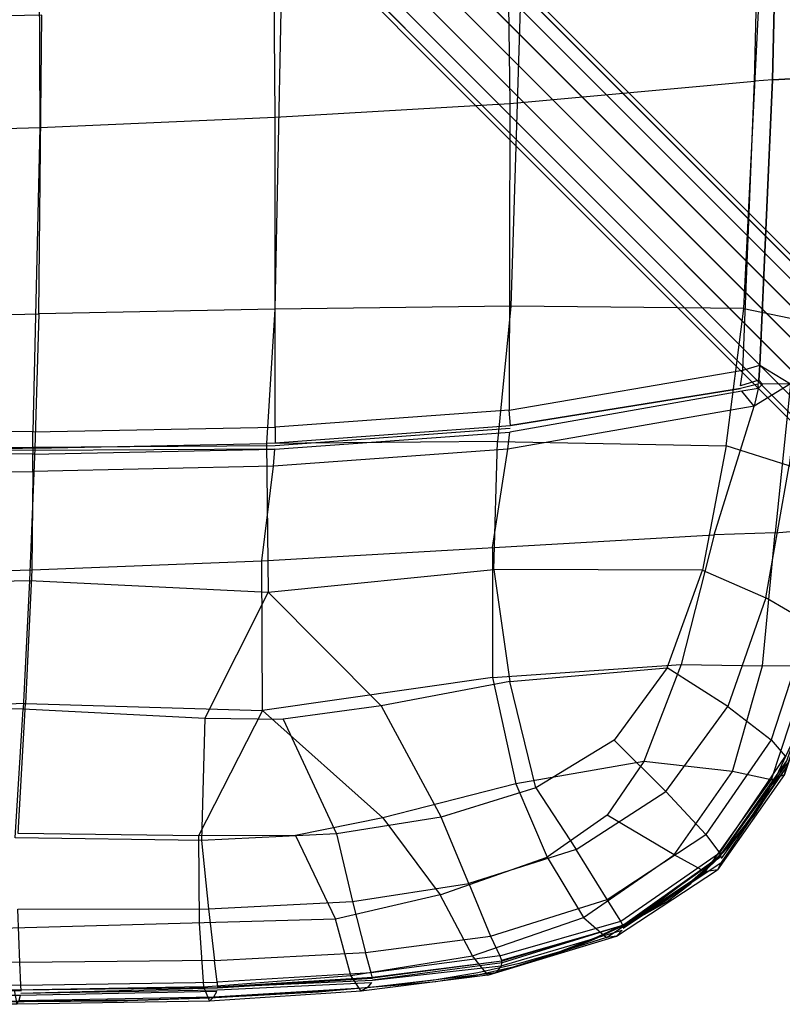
# Model space of a CAD drawing. Header units: metres. Extents: x 0.041 to 0.802, y -0.946 to -0.05.
# Tile 16 of 33: x 0.478 to 0.674, y -0.946 to -0.694. Entities that reach past the tile are written whole.
import ezdxf

# ---------------------------------------------------------------- set-up
doc = ezdxf.new("R2010")
doc.units = ezdxf.units.M
doc.header["$MEASUREMENT"] = 0

# ---------------------------------------------------------------- blocks, each defined once
blk = doc.blocks.new('2ec6b5e0-2e8e-4673-9aa4-a5ee85b61f4b')
at = {"color": 18, "lineweight": 25, "true_color": 0x000000}
for p, q in [((0.45796, -0.55773), (0.71776, -0.81753)), ((0.66776, -0.78253), (0.67566, -0.78733)), ((0.59806, -0.93893), (0.63106, -0.92893))]:
    blk.add_line(p, q, dxfattribs=at)
for points in [[(0.4756, -0.94562), (0.50818, -0.94525), (0.52215, -0.94488), (0.53612, -0.94429), (0.55463, -0.9432), (0.57309, -0.94153), (0.58433, -0.94017), (0.5955, -0.93826), (0.60655, -0.9358), (0.6165, -0.93285), (0.6262, -0.92915), (0.63559, -0.92472), (0.64261, -0.9206), (0.64919, -0.91582), (0.65529, -0.91044), (0.66086, -0.90451), (0.66501, -0.89927), (0.66876, -0.89374), (0.6721, -0.88796), (0.6764, -0.87865)], [(0.42145, -0.94587), (0.47919, -0.94571), (0.503, -0.94551), (0.52679, -0.94474), (0.55056, -0.94341), (0.57429, -0.94152), (0.58474, -0.94062), (0.5951, -0.93898), (0.60532, -0.93663), (0.61535, -0.93356), (0.62514, -0.9298), (0.63464, -0.92536), (0.64381, -0.92027), (0.65011, -0.91543), (0.65598, -0.91008), (0.66139, -0.90427), (0.6663, -0.89802), (0.67066, -0.89138), (0.67446, -0.88441)], [(0.68066, -0.62643), (0.67896, -0.70893), (0.67106, -0.70943), (0.67296, -0.62723), (0.68066, -0.62643), (0.67556, -0.54793), (0.65556, -0.48513), (0.64886, -0.48913), (0.66826, -0.55013)], [(0.64886, -0.48913), (0.66826, -0.55013), (0.66386, -0.55153), (0.66836, -0.62773), (0.67296, -0.62723), (0.67106, -0.70943)], [(0.46236, -0.53613), (0.46246, -0.53973), (0.46086, -0.53983), (0.46266, -0.54283), (0.46036, -0.54513), (0.45686, -0.54843), (0.45896, -0.55063), (0.45526, -0.55503), (0.71286, -0.81263), (0.70896, -0.81693)], [(0.71716, -0.80873), (0.72106, -0.80583), (0.46246, -0.54723), (0.46476, -0.54493), (0.46266, -0.54283), (0.46416, -0.54263), (0.46246, -0.53973), (0.46306, -0.54203), (0.46236, -0.54623), (0.46386, -0.54863), (0.46596, -0.55073)], [(0.71716, -0.80873), (0.71296, -0.81273), (0.71716, -0.80873), (0.45896, -0.55063), (0.46246, -0.54723), (0.46036, -0.54513)], [(0.72596, -0.80443), (0.72416, -0.80433), (0.46476, -0.54493), (0.46626, -0.54483), (0.72596, -0.80443), (0.72606, -0.80623)], [(0.46676, -0.54693), (0.72606, -0.80623), (0.72456, -0.80933), (0.46596, -0.55073), (0.46346, -0.55513), (0.72166, -0.81323)], [(0.45106, -0.55083), (0.45306, -0.55283), (0.44866, -0.55663), (0.44536, -0.56013), (0.44746, -0.56223), (0.44516, -0.56453), (0.70456, -0.82393), (0.70466, -0.82573)], [(0.70956, -0.82433), (0.45096, -0.56573), (0.45536, -0.56323), (0.46006, -0.55983), (0.46346, -0.55513)], [(0.45326, -0.56113), (0.71346, -0.82143), (0.70956, -0.82433)], [(0.44516, -0.56453), (0.44506, -0.56603), (0.70466, -0.82573), (0.70646, -0.82583), (0.70956, -0.82433)], [(0.44716, -0.56653), (0.70646, -0.82583), (0.70506, -0.82533), (0.70496, -0.82363), (0.70636, -0.82063), (0.70926, -0.81683)], [(0.67106, -0.70943), (0.66646, -0.70973), (0.66836, -0.62773), (0.60266, -0.63933), (0.60366, -0.71543), (0.60356, -0.79413), (0.66346, -0.78383), (0.66646, -0.70973)], [(0.42146, -0.64803), (0.42146, -0.72343), (0.48316, -0.72163), (0.48136, -0.79963), (0.54356, -0.79843), (0.54356, -0.80243)], [(0.54496, -0.69163), (0.54346, -0.76823), (0.48296, -0.76943), (0.48366, -0.69283), (0.42146, -0.69403)], [(0.60636, -0.69093), (0.60396, -0.76743), (0.60056, -0.80213), (0.65916, -0.80323), (0.65306, -0.83513), (0.59956, -0.83493), (0.60366, -0.86363), (0.57066, -0.86993), (0.58606, -0.89843)], [(0.42146, -0.69403), (0.42146, -0.77083), (0.48296, -0.76943), (0.48186, -0.80383), (0.54126, -0.80263)], [(0.68996, -0.81603), (0.68416, -0.85223), (0.68046, -0.84873), (0.66936, -0.84223), (0.67536, -0.80833), (0.65916, -0.80323), (0.66366, -0.76803), (0.66746, -0.69173)], [(0.67106, -0.70943), (0.67896, -0.70893), (0.67566, -0.78733), (0.66846, -0.78743), (0.66736, -0.78853), (0.66636, -0.79303), (0.60316, -0.80413), (0.60366, -0.79973)], [(0.67896, -0.70893), (0.67566, -0.78733), (0.66846, -0.78743), (0.66756, -0.78643), (0.66776, -0.78253), (0.67106, -0.70943)], [(0.54356, -0.80243), (0.60386, -0.79803), (0.60356, -0.79413), (0.54356, -0.79843), (0.54356, -0.71893), (0.60366, -0.71543), (0.66646, -0.70973)], [(0.67106, -0.70943), (0.66776, -0.78253), (0.67566, -0.78733), (0.66636, -0.79303), (0.66316, -0.78923)], [(0.60376, -0.79883), (0.54356, -0.80323), (0.48136, -0.80363), (0.48136, -0.79963), (0.42146, -0.79953), (0.42146, -0.72343), (0.35976, -0.72163), (0.36156, -0.79963), (0.29936, -0.79843)], [(0.66366, -0.76803), (0.60396, -0.76743), (0.54346, -0.76823), (0.54126, -0.80263)], [(0.66366, -0.76803), (0.67976, -0.77133), (0.67536, -0.80833), (0.68626, -0.81323), (0.68996, -0.81603)], [(0.69016, -0.77493), (0.68626, -0.81323), (0.68046, -0.84873), (0.67066, -0.87863), (0.67426, -0.88283)], [(0.67486, -0.88453), (0.65746, -0.90853), (0.67476, -0.88403), (0.68526, -0.85353), (0.69076, -0.81713), (0.69456, -0.77813)], [(0.66846, -0.78743), (0.66756, -0.78643), (0.66286, -0.78783), (0.66346, -0.78383), (0.66776, -0.78253), (0.66756, -0.78643)], [(0.66756, -0.78643), (0.66726, -0.78743), (0.66736, -0.78853), (0.66316, -0.78923), (0.60366, -0.79973)], [(0.66726, -0.78743), (0.66286, -0.78853), (0.60386, -0.79803), (0.66286, -0.78853)], [(0.69106, -0.82133), (0.68626, -0.82423), (0.69066, -0.78523), (0.67566, -0.78733), (0.67176, -0.82553), (0.68626, -0.82423), (0.68036, -0.85953), (0.68416, -0.85723)], [(0.67066, -0.88883), (0.66076, -0.88673), (0.66846, -0.85963), (0.67176, -0.82553), (0.65606, -0.82603), (0.66636, -0.79303)], [(0.36156, -0.80533), (0.36156, -0.79963), (0.42146, -0.79953), (0.42146, -0.80353), (0.48136, -0.80363), (0.48136, -0.80533), (0.54346, -0.80413), (0.48136, -0.80443), (0.42146, -0.80403)], [(0.36156, -0.80533), (0.42146, -0.80513), (0.42146, -0.80993), (0.48136, -0.80983), (0.48116, -0.83503), (0.54006, -0.83273), (0.54306, -0.80843), (0.54346, -0.80413), (0.60366, -0.79973)], [(0.59956, -0.83493), (0.60056, -0.80213), (0.54126, -0.80263), (0.54176, -0.84073), (0.57066, -0.86993), (0.54556, -0.87333), (0.55926, -0.90273)], [(0.48186, -0.80383), (0.42146, -0.80543), (0.42146, -0.83903), (0.48056, -0.83773), (0.54176, -0.84073), (0.59956, -0.83493)], [(0.59926, -0.82933), (0.60316, -0.80413), (0.54306, -0.80843), (0.48136, -0.80983), (0.48136, -0.80533), (0.42146, -0.80513), (0.42146, -0.80403)], [(0.48186, -0.80383), (0.48056, -0.83773), (0.47886, -0.87063), (0.52546, -0.87303), (0.52466, -0.90443)], [(0.36176, -0.83503), (0.36156, -0.80983), (0.42146, -0.80993), (0.42146, -0.83673), (0.48116, -0.83503), (0.47946, -0.86933), (0.54026, -0.87113)], [(0.69106, -0.82133), (0.68416, -0.85723), (0.67416, -0.88753), (0.67476, -0.88543), (0.65786, -0.91003)], [(0.54026, -0.87113), (0.54006, -0.83273), (0.65606, -0.82603), (0.64766, -0.85933)], [(0.59926, -0.82933), (0.59926, -0.86263), (0.54026, -0.87113), (0.57116, -0.89863), (0.58586, -0.91833), (0.55896, -0.92463)], [(0.60116, -0.93403), (0.63216, -0.92513), (0.62866, -0.91953), (0.65396, -0.90293), (0.64366, -0.89183), (0.65956, -0.87003), (0.64406, -0.86013), (0.65306, -0.83513)], [(0.65306, -0.83513), (0.66936, -0.84223), (0.65956, -0.87003), (0.67066, -0.87863), (0.65396, -0.90293), (0.65746, -0.90763)], [(0.52466, -0.90443), (0.47686, -0.90373), (0.47886, -0.87063), (0.42146, -0.87073), (0.42146, -0.83903), (0.36236, -0.83773)], [(0.54176, -0.84073), (0.52546, -0.87303), (0.54556, -0.87333)], [(0.68416, -0.85723), (0.68506, -0.85493), (0.67476, -0.88543), (0.65786, -0.90903)], [(0.59926, -0.86263), (0.64766, -0.85933), (0.63806, -0.88413)], [(0.61036, -0.89093), (0.60366, -0.86363), (0.64406, -0.86013), (0.63046, -0.87873)], [(0.64766, -0.85933), (0.66846, -0.85963), (0.68036, -0.85953), (0.67066, -0.88883), (0.67416, -0.88753), (0.65696, -0.91193)], [(0.59926, -0.86263), (0.60526, -0.88993), (0.57116, -0.89863), (0.54876, -0.90313), (0.55896, -0.92463), (0.47626, -0.92693), (0.42146, -0.92713), (0.42146, -0.90323)], [(0.54876, -0.90313), (0.52386, -0.90323), (0.47766, -0.90263), (0.47946, -0.86933), (0.42146, -0.87133)], [(0.54026, -0.87113), (0.52386, -0.90323), (0.52406, -0.92563), (0.52516, -0.94193), (0.56296, -0.93903), (0.55896, -0.92463)], [(0.67426, -0.88283), (0.65746, -0.90763), (0.65776, -0.90863), (0.63276, -0.92643), (0.63216, -0.92513), (0.65746, -0.90763)], [(0.66076, -0.88673), (0.63806, -0.88413), (0.60526, -0.88993), (0.61326, -0.90873)], [(0.63806, -0.88413), (0.62866, -0.89793), (0.61326, -0.90873), (0.62256, -0.92413), (0.64586, -0.90813), (0.66076, -0.88673)], [(0.61036, -0.89093), (0.58606, -0.89843), (0.55926, -0.90273), (0.56336, -0.92003), (0.59316, -0.91543), (0.58606, -0.89843)], [(0.63256, -0.92623), (0.60176, -0.93583), (0.56846, -0.94023), (0.60146, -0.93653), (0.60016, -0.93823), (0.63106, -0.92893), (0.62846, -0.92933), (0.65376, -0.91243), (0.67066, -0.88883)], [(0.60166, -0.93513), (0.60146, -0.93653), (0.63246, -0.92743), (0.63106, -0.92893), (0.65696, -0.91193), (0.65376, -0.91243), (0.64586, -0.90813), (0.62866, -0.89793)], [(0.55926, -0.90273), (0.52466, -0.90443), (0.52646, -0.92193), (0.56336, -0.92003), (0.56666, -0.93313)], [(0.36466, -0.94153), (0.42146, -0.94043), (0.42146, -0.94263), (0.47836, -0.94293), (0.47826, -0.94153), (0.52866, -0.94073), (0.52796, -0.93523), (0.47806, -0.93573), (0.42146, -0.93443), (0.42146, -0.90383)], [(0.62846, -0.92933), (0.59806, -0.93893), (0.59416, -0.93403), (0.58586, -0.91833), (0.61326, -0.90873)], [(0.63256, -0.92623), (0.65746, -0.90853), (0.63276, -0.92693), (0.65786, -0.91003), (0.65696, -0.91193)], [(0.47806, -0.93573), (0.47756, -0.92203), (0.52646, -0.92193), (0.52796, -0.93523), (0.56666, -0.93313)], [(0.60166, -0.93513), (0.63256, -0.92623), (0.60166, -0.93533), (0.56846, -0.93973), (0.56816, -0.93833), (0.52866, -0.94073), (0.52876, -0.94223), (0.56846, -0.93973)], [(0.56716, -0.94213), (0.56556, -0.94303), (0.56296, -0.93903), (0.59416, -0.93403), (0.62256, -0.92413), (0.62846, -0.92933)], [(0.60116, -0.93403), (0.56816, -0.93833), (0.56666, -0.93313), (0.59876, -0.92893), (0.60116, -0.93403), (0.60166, -0.93533), (0.56846, -0.93953)], [(0.42146, -0.93443), (0.42146, -0.94043), (0.47826, -0.94153), (0.47806, -0.93573)], [(0.47826, -0.94353), (0.52876, -0.94273), (0.56826, -0.94083), (0.56716, -0.94213)], [(0.56846, -0.93953), (0.52876, -0.94203), (0.56846, -0.94023)], [(0.52516, -0.94193), (0.52666, -0.94563), (0.47726, -0.94643), (0.42146, -0.94643), (0.42146, -0.94373), (0.36476, -0.94413), (0.36516, -0.94543), (0.31516, -0.94453)], [(0.47826, -0.94353), (0.52876, -0.94223), (0.47836, -0.94283), (0.42146, -0.94253), (0.36456, -0.94283)], [(0.42146, -0.94323), (0.47816, -0.94413), (0.47776, -0.94543), (0.52776, -0.94453), (0.52856, -0.94313), (0.47816, -0.94413), (0.42146, -0.94323)], [(0.52516, -0.94193), (0.47656, -0.94283), (0.47726, -0.94643), (0.47776, -0.94543)]]:
    blk.add_lwpolyline(points, dxfattribs=at)
for points in [[(0.70606, -0.82083), (0.44746, -0.56223), (0.45086, -0.55873), (0.70896, -0.81693)], [(0.54356, -0.71893), (0.54296, -0.64293), (0.48286, -0.64583), (0.48316, -0.72163)], [(0.64366, -0.89183), (0.63046, -0.87873), (0.61036, -0.89093), (0.62066, -0.90673)], [(0.62866, -0.91953), (0.62066, -0.90673), (0.59316, -0.91543), (0.59876, -0.92893)], [(0.52666, -0.94563), (0.52776, -0.94453), (0.56716, -0.94213), (0.60016, -0.93823), (0.59806, -0.93893), (0.56556, -0.94303)]]:
    blk.add_lwpolyline(points, close=True, dxfattribs=at)
blk = doc.blocks.new('41139b5d-97e3-42e7-ad8c-203376b4c358')
blk.add_blockref('2ec6b5e0-2e8e-4673-9aa4-a5ee85b61f4b', (0, 0))

msp = doc.modelspace()

# ---------------------------------------------------------------- block references
msp.add_blockref('41139b5d-97e3-42e7-ad8c-203376b4c358', (0, 0))

doc.saveas('drawing.dxf')
